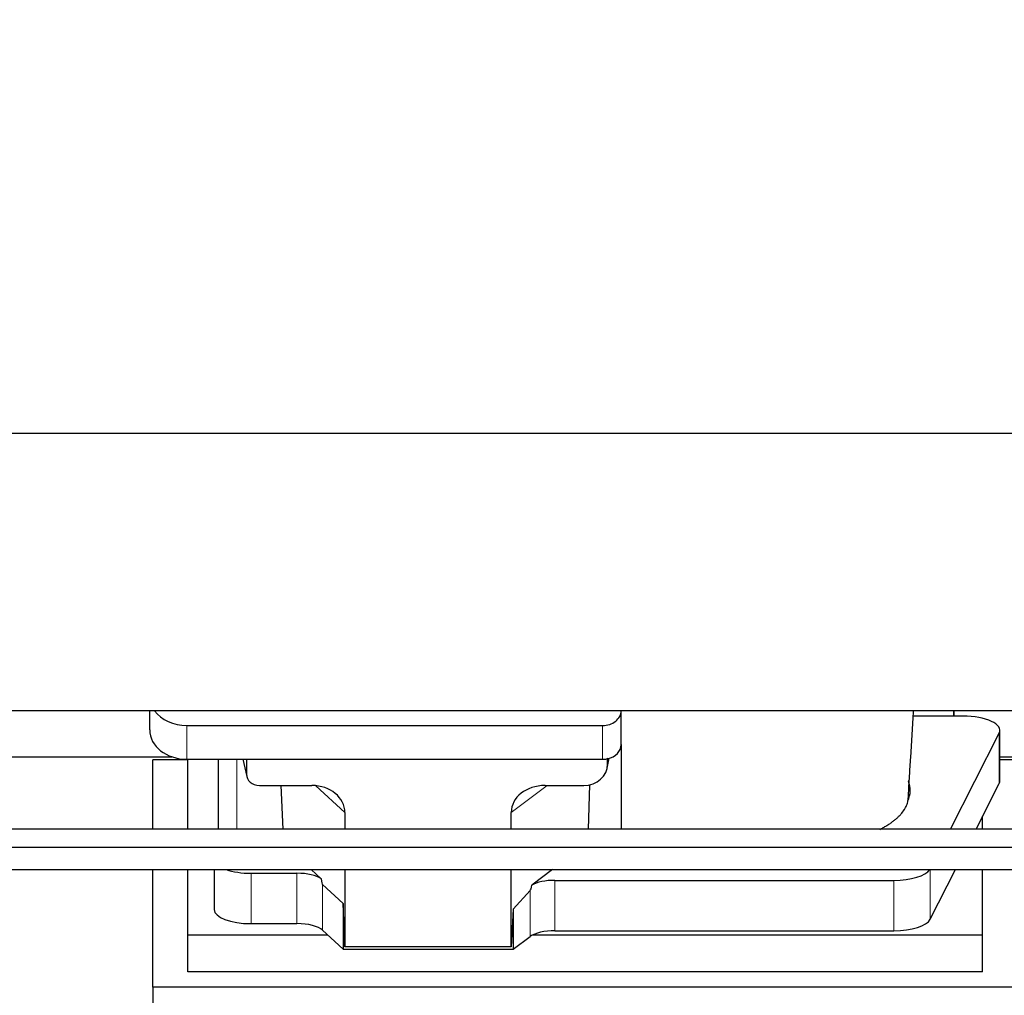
# Model space of a CAD drawing. Header units: inches. Extents: x 0 to 29700, y -16 to 21000.
# Tile 17 of 212: x 3922 to 4454, y 7719 to 8247. Entities that reach past the tile are written whole.
import ezdxf

# ---------------------------------------------------------------- set-up
doc = ezdxf.new("R2010")
doc.units = ezdxf.units.IN
doc.layers.add('254', color=7, linetype='Continuous', true_color=0xffffff)
doc.styles.add('latin_extended', font='simplex.shx')
doc.dimstyles.get("Standard").update_dxf_attribs({"dimtxt": 0.18, "dimasz": 0.18, "dimexe": 0.18, "dimexo": 0.0625, "dimgap": 0.09, "dimtad": 0, "dimtih": 1, "dimtoh": 1, "dimdec": 4, "dimzin": 0, "dimdsep": 46, "dimtxsty": 'Standard', "dimcen": 0.09, "dimadec": 0, "dimazin": 0, "dimtfac": 1, "dimtdec": 4, "dimtofl": 0, "dimtmove": 0, "dimatfit": 3, "dimfxl": 1, "dimtolj": 1, "dimtzin": 0, "dimarcsym": 0})

# ---------------------------------------------------------------- blocks, each defined once
blk = doc.blocks.new('_U10')
at = {"layer": '254', "color": 3, "linetype": 'Continuous', "lineweight": 13, "transparency": 16777216}
for p, q in [((8496.08, 8298.08), (623.1, 8298.08)), ((673.1, 8123.08), (673.1, 7932.26)), ((2474.19, 7757.26), (623.1, 7757.26))]:
    blk.add_line(p, q, dxfattribs=at)
at = {"layer": '254', "color": 3, "transparency": 16777216}
for points in [[(702.27, 8123.08), (643.94, 8123.08), (673.1, 8298.08)], [(643.94, 7932.26), (702.27, 7932.26), (673.1, 7757.26)]]:
    blk.add_solid(points, dxfattribs=at)
at = {"layer": 'Defpoints', "color": 0, "transparency": 16777216}
for p in [(8546.08, 8298.08), (673.1, 7757.26), (2524.19, 7757.26)]:
    blk.add_point(p, dxfattribs=at)
at = {"layer": '254', "color": 2, "lineweight": 13, "transparency": 16777216, "insert": (410.6, 7892.9), "char_height": 175, "attachment_point": 1, "rotation": 90, "style": 'latin_extended'}
blk.add_mtext('\\A1;\\C2;541', dxfattribs=at)

msp = doc.modelspace()

# ---------------------------------------------------------------- linework, layer by layer
at = {"layer": '254', "color": 2, "linetype": 'Continuous', "lineweight": 25}
for p, q in [((6784.585, 8023.006), (3425.129, 8023.006)), ((6784.585, 7873.005), (3394.085, 7873.005)), ((3992.138, 7862.632), (3992.138, 7873.005)), ((4247.138, 7872.959), (4247.138, 7873.006)), ((4247.138, 7854.698), (4247.138, 7872.959)), ((4427.088, 7870.067), (4405.213, 7870.067)), ((4427.088, 7873.007), (4427.088, 7870.067)), ((4427.088, 7870.067), (4427.088, 7873.006)), ((4432.108, 7870.067), (4427.088, 7870.067)), ((4012.138, 7865.025), (4237.138, 7865.025)), ((4425.323, 7809.028), (4451.74, 7860.95)), ((4452.108, 7835.158), (4452.108, 7862.413)), ((4247.138, 7854.699), (4247.138, 7809.029)), ((3892.11, 7848.12), (4004.044, 7848.12)), ((4012.138, 7846.764), (4237.138, 7846.764)), ((4012.745, 7809.026), (4012.745, 7846.763)), ((4029.07, 7846.766), (4029.07, 7809.028)), ((4042.482, 7846.764), (4044.587, 7837.521)), ((4044.448, 7846.764), (4044.448, 7838.753)), ((4239.643, 7841.996), (4240.728, 7847.293)), ((4239.853, 7844.063), (4239.853, 7847.36)), ((4452.11, 7848.12), (4564.044, 7848.12)), ((3993.745, 7809.026), (3993.745, 7846.38)), ((4012.745, 7846.38), (3993.745, 7846.38)), ((4481.745, 7846.38), (4452.109, 7846.38)), ((4051.422, 7832.567), (4079.883, 7832.567)), ((4063.135, 7832.567), (4064.059, 7809.027)), ((4206.051, 7832.567), (4226.902, 7832.567)), ((4230.022, 7832.903), (4229.323, 7809.028)), ((4439.189, 7809.027), (4451.74, 7833.696)), ((4097.678, 7817.937), (4097.678, 7809.026)), ((4187.714, 7809.027), (4187.714, 7818.031)), ((4442.745, 7809.026), (4442.745, 7816.015)), ((6016.37, 7799.1), (3590.877, 7799.1)), ((3590.877, 7787.1), (6016.37, 7787.1)), ((3993.745, 7723.555), (3993.745, 7787.1)), ((4012.745, 7751.669), (4012.745, 7787.1)), ((4026.955, 7787.099), (4026.955, 7765.502)), ((4046.955, 7785.103), (4071.79, 7785.103)), ((4084.919, 7782.139), (4079.547, 7787.1)), ((4097.678, 7787.1), (4097.678, 7745.343)), ((4187.714, 7745.343), (4187.714, 7787.099)), ((4210.012, 7787.1), (4198.848, 7778.716)), ((4414.351, 7760.209), (4428.033, 7787.101)), ((4442.745, 7751.669), (4442.745, 7787.1)), ((4096.758, 7768.802), (4085.648, 7778.969)), ((4211.329, 7781.273), (4394.72, 7781.273)), ((4198.012, 7775.81), (4188.694, 7765.664)), ((4096.758, 7768.802), (4096.758, 7744.04)), ((4097.678, 7745.343), (4096.758, 7768.802)), ((4188.694, 7765.664), (4187.714, 7745.343)), ((4188.694, 7765.664), (4188.694, 7744.04)), ((4046.955, 7757.848), (4071.79, 7757.848)), ((4012.745, 7731.866), (4012.745, 7751.669)), ((4088.505, 7751.669), (4012.745, 7751.669)), ((4085.648, 7754.305), (4096.758, 7744.04)), ((4188.694, 7744.04), (4198.012, 7750.919)), ((4442.745, 7751.669), (4199.23, 7751.669)), ((4211.329, 7754.018), (4394.72, 7754.018)), ((4442.745, 7731.866), (4442.745, 7751.669)), ((4096.758, 7744.04), (4188.694, 7744.04)), ((4187.714, 7745.343), (4097.678, 7745.343)), ((4442.745, 7731.866), (4012.745, 7731.866)), ((3993.745, 7723.555), (3993.745, 7685.31)), ((4481.745, 7723.555), (3993.745, 7723.555))]:
    msp.add_line(p, q, dxfattribs=at)
at = {"layer": '254', "color": 110, "linetype": 'Continuous', "lineweight": 13}
for p, q in [((4012.138, 7846.764), (4012.138, 7865.025)), ((4237.138, 7846.764), (4237.138, 7865.025)), ((4451.74, 7860.95), (4451.74, 7833.696)), ((4039.279, 7809.028), (4039.279, 7846.764)), ((4042.624, 7846.764), (4044.448, 7838.753)), ((4239.853, 7844.063), (4240.501, 7847.226)), ((4097.678, 7817.937), (4081.94, 7832.473)), ((4207.069, 7832.567), (4187.714, 7818.031)), ((4046.955, 7785.103), (4046.955, 7757.848)), ((4071.79, 7785.103), (4071.79, 7757.848)), ((4414.351, 7787.099), (4414.351, 7760.209)), ((4085.648, 7778.969), (4085.648, 7754.305)), ((4211.329, 7781.273), (4211.329, 7754.018)), ((4394.72, 7781.273), (4394.72, 7754.018)), ((4198.012, 7775.81), (4198.012, 7750.919))]:
    msp.add_line(p, q, dxfattribs=at)
at = {"layer": '254', "color": 2, "linetype": 'Continuous', "lineweight": 25}
for centre, major_axis, ratio, start_param, end_param in [((4012.138, 7880.893), (-20, 0), 0.7933958, 0.5202527, 1.5707963), ((4237.138, 7872.959), (-10, 0), 0.7933958, 1.5707963, 3.1415927), ((4432.108, 7862.413), (-20, 0), 0.3826834, 2.9492947, 4.712389), ((4012.138, 7862.632), (-20, 0), 0.7933958, 0, 1.5707963), ((4237.138, 7854.698), (-10, 0), 0.7933958, 1.8474697, 3.1415927), ((4237.138, 7854.698), (-10, 0), 0.7933958, 1.5707963, 1.7425489), ((4237.138, 7867.557), (0, -20.985), 0.4765235, 0.1717525, 0.2749449), ((4226.813, 7844.143), (13.036, -0.373), 0.8874794, 4.7446027, 6.3085613), ((4051.475, 7838.8), (-7.024, -0.222), 0.8867966, 6.2551969, 7.8183965), ((4079.266, 7817.431), (-18.368, -1.548), 0.8197595, 3.0726, 4.6099191), ((4206.808, 7817.431), (19.053, -1.602), 0.7899984, 1.6768142, 3.2079098), ((4317.088, 7829.885), (-86.5, 0), 0.3826834, 2.9725041, 3.2916257), ((4432.108, 7835.158), (-20, 0), 0.3826834, 2.9492947, 3.1416097), ((4046.955, 7792.756), (-20, 0), 0.3826834, 0.8317107, 1.5707963), ((4071.79, 7779.363), (15, 0), 0.3826834, 0.5047652, 1.5707963), ((4394.72, 7788.926), (-20, 0), 0.3826834, 1.5707963, 2.9006165), ((4071.79, 8190.577), (13.933, -411.641), 0.0134983, 6.1578935, 6.2699677), ((4211.329, 8122.043), (-13.469, -346.314), 0.0190642, 0.0224463, 0.1321927), ((4211.329, 7775.532), (15, 0), 0.3826834, 1.5707963, 2.5536377), ((4046.955, 7765.502), (-20, 0), 0.3826834, 0.0000123, 1.5707963), ((4071.79, 7752.108), (15, 0), 0.3826834, 0.392691, 1.5707963), ((4394.72, 7761.672), (-20, 0), 0.3826834, 1.5707963, 2.9492947), ((4211.329, 7748.278), (15, 0), 0.3826834, 1.5707963, 2.6633841)]:
    msp.add_ellipse(centre, major_axis=major_axis, ratio=ratio, start_param=start_param, end_param=end_param, dxfattribs=at)
for points, knots in [([(4402.596, 7827.187), (4402.793, 7830.667), (4403.187, 7837.46), (4404.103, 7852.389), (4404.853, 7864.308), (4405.384, 7872.791), (4405.398, 7873.008)], [0, 0, 0, 0, 0.2373837, 0.4583525, 0.9862029, 1, 1, 1, 1]), ([(4402.398, 7824.874), (4402.436, 7825.089), (4402.468, 7825.305), (4402.519, 7825.736), (4402.557, 7826.166), (4402.572, 7826.597), (4402.579, 7826.94), (4402.581, 7827.067), (4402.582, 7827.194)], [0, 0, 0, 0, 0.2785515, 0.2785515, 0.5571031, 0.8356546, 0.8356546, 1, 1, 1, 1]), ([(4387.13, 7808.838), (4387.432, 7808.989), (4387.729, 7809.143), (4388.663, 7809.633), (4389.284, 7809.974), (4390.19, 7810.496), (4390.488, 7810.671), (4390.854, 7810.892), (4390.927, 7810.937), (4391.072, 7811.025), (4391.289, 7811.159), (4391.502, 7811.292), (4392.207, 7811.74), (4393.291, 7812.462), (4394.786, 7813.566), (4396.154, 7814.691), (4396.981, 7815.454), (4397.766, 7816.224), (4398.137, 7816.613), (4399.186, 7817.788), (4399.799, 7818.585), (4400.388, 7819.498), (4400.452, 7819.6), (4400.578, 7819.804), (4400.639, 7819.906), (4400.819, 7820.213), (4400.932, 7820.417), (4401.255, 7821.031), (4401.447, 7821.44), (4401.784, 7822.26), (4401.93, 7822.67), (4402.177, 7823.492), (4402.277, 7823.903), (4402.354, 7824.314)], [0, 0, 0, 0, 0.0341753, 0.0341753, 0.1084695, 0.1084695, 0.1456166, 0.1456166, 0.1549034, 0.1549034, 0.1641902, 0.1827637, 0.1827637, 0.2570579, 0.3313522, 0.4056464, 0.4799406, 0.4799406, 0.5542348, 0.5542348, 0.7028232, 0.7028232, 0.7213967, 0.7213967, 0.7399703, 0.7399703, 0.7771174, 0.7771174, 0.8514116, 0.8514116, 0.9257058, 0.9257058, 1, 1, 1, 1]), ([(5886.37, 7809.027), (5860.299, 7809.027), (5811.797, 7809.027), (5744.503, 7809.027), (5688.126, 7809.027), (5642.019, 7809.027), (5566.449, 7809.027), (5417.986, 7809.027), (5124.459, 7809.027), (4679.08, 7809.027), (4292.399, 7809.027), (4034.145, 7809.027), (3949.77, 7809.027), (3881.149, 7809.027), (3822.949, 7809.027), (3767.785, 7809.027), (3698.216, 7809.027), (3631.056, 7809.027), (3587.085, 7809.027), (3571.116, 7809.027)], [0, 0, 0, 0, 0.0337812, 0.0628469, 0.087197, 0.1068316, 0.1225907, 0.1851165, 0.2992033, 0.5029298, 0.762218, 0.8002469, 0.8375633, 0.8715472, 0.889163, 0.9129768, 0.9430252, 0.9793081, 1, 1, 1, 1])]:
    msp.add_open_spline(points, degree=3, knots=knots, dxfattribs=at)
msp.add_rational_spline([(4239.853, 7847.36), (4239.861, 7847.213), (4239.87, 7847.065)], [0.500000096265, 0.499999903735, 0.500000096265], degree=2, dxfattribs=at)
for points in [[(4402.646, 7835.218), (4402.636, 7835.09), (4402.626, 7834.961), (4402.616, 7834.833)], [(4402.354, 7824.314), (4402.369, 7824.501), (4402.383, 7824.687), (4402.398, 7824.874)]]:
    msp.add_open_spline(points, degree=3, dxfattribs=at)

# ---------------------------------------------------------------- dimensions: what is measured, and where the dimension line sits
at = {"layer": '254', "color": 2, "linetype": 'Continuous', "lineweight": 13}
dim = msp.add_linear_dim(base=(673.105, 7757.26), p1=(8546.085, 8298.083), p2=(2524.191, 7757.26), angle=90, text='\\C2;541', dimstyle='Standard', override={"dimscale": 50, "dimtxt": 3.5, "dimasz": 3.5, "dimexe": 1, "dimexo": 1, "dimgap": 1.75, "dimtad": 1, "dimtih": 0, "dimtoh": 0, "dimdec": 0, "dimlfac": 0.02, "dimzin": 8, "dimdsep": 46, "dimlunit": 2, "dimpost": '', "dimtxsty": 'latin_extended', "dimsah": 1, "dimse1": 0, "dimse2": 0, "dimsd1": 0, "dimsd2": 0, "dimclrd": 3, "dimclre": 3, "dimclrt": 2, "dimtol": 0, "dimtm": -0.1, "dimtfac": 0.714286, "dimtdec": 3, "dimtofl": 1, "dimtmove": 0, "dimtzin": 8, "dimlwd": 13, "dimlwe": 13}, dxfattribs=at)
dim.commit()
dim.dimension.update_dxf_attribs({"geometry": '_U10', "text_midpoint": (673.105, 8080.404), "dimtype": 160})

doc.saveas('drawing.dxf')
